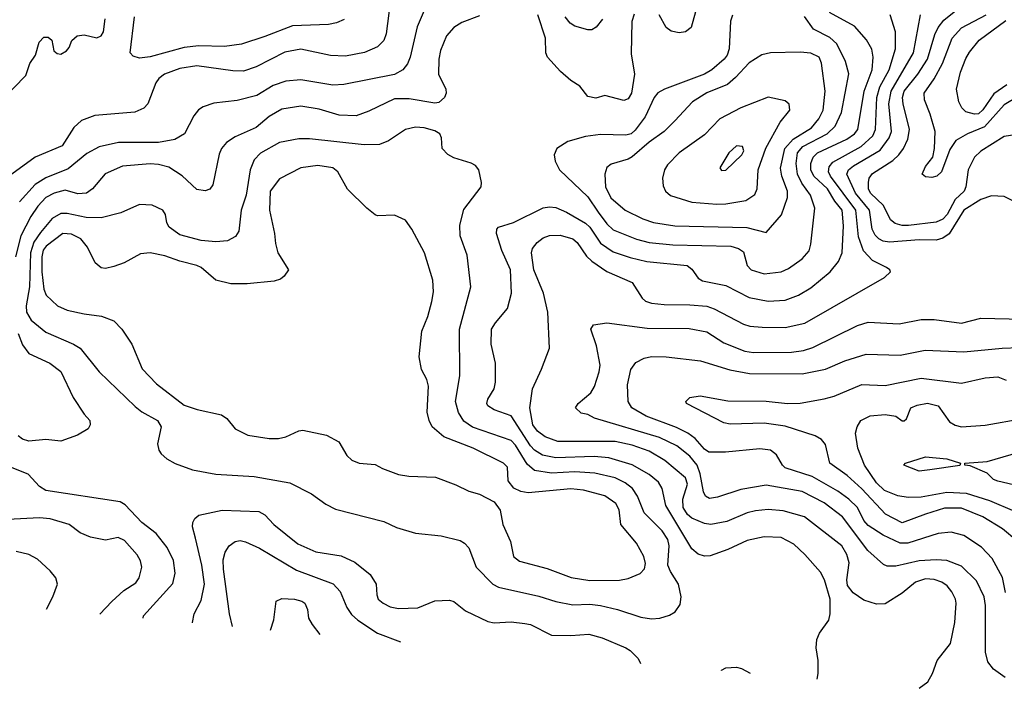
# Model space of a CAD drawing. Extents: x 997026 to 1115308, y 536381 to 619039.
# Tile 67 of 256: x 1043602 to 1048236, y 540985 to 544132. Entities that reach past the tile are written whole.
import ezdxf

# ---------------------------------------------------------------- set-up
doc = ezdxf.new("R2010")
doc.units = 0

msp = doc.modelspace()

# ---------------------------------------------------------------- linework, layer by layer
at = {"layer": '0CON20XD'}
for points in [[(1045346.9, 544225), (1045326.5, 544065), (1045315, 544034), (1045286.1, 544003.9), (1045225, 543976.5), (1045135, 543960.4), (1045065, 543962.9), (1044925, 543992.4), (1044849.1, 543979.1), (1044715, 543910.4), (1044655, 543889.6), (1044605, 543890.3), (1044435, 543913.8), (1044355, 543902.3), (1044282.9, 543875), (1044255.7, 543855), (1044241.9, 543835), (1044204.3, 543735.7), (1044185.6, 543714.4), (1044143.2, 543696.8), (1043955, 543680), (1043892.4, 543657.6), (1043855.7, 543624.3), (1043801.5, 543538.5), (1043674.7, 543485.3), (1043565.3, 543404.7)], [(1048305, 543592.9), (1048235, 543582.5), (1048125, 543513.3), (1048095.5, 543484.5), (1048065.2, 543424.8), (1048054.8, 543345), (1048046.8, 543325), (1048004.6, 543285.4), (1047967.5, 543215), (1047947, 543193), (1047915, 543178.7), (1047785, 543162.8), (1047755, 543162.3), (1047721.9, 543171.9), (1047699.5, 543189.5), (1047666.7, 543256.7), (1047606.7, 543315), (1047597.1, 543335), (1047596.4, 543365), (1047599.7, 543385), (1047615, 543408), (1047710.7, 543469.3), (1047739.2, 543495), (1047761.4, 543525), (1047781.4, 543568.6), (1047790.2, 543615), (1047759.8, 543735), (1047757.1, 543765), (1047763.8, 543795), (1047829.2, 543875), (1047874.6, 543945.4), (1047908.5, 544061.5), (1047924.5, 544095.5), (1047951.2, 544128.8), (1048055.9, 544214.1)], [(1045510, 544185), (1045471.7, 544098.3), (1045439.7, 543955), (1045426.7, 543923.3), (1045405.2, 543894.8), (1045365, 543873.1), (1045126.7, 543826.7), (1045075, 543824.1), (1044925, 543848.6), (1044855, 543841.9), (1044795, 543821.9), (1044717.5, 543775), (1044625, 543750.7), (1044515, 543738.5), (1044465, 543721.9), (1044443.1, 543706.9), (1044420.5, 543679.5), (1044377.1, 543595), (1044331.7, 543568.3), (1044255, 543553.6), (1044066.5, 543553.5), (1043976.2, 543533.8), (1043918.3, 543501.7), (1043830.5, 543429.5), (1043725, 543388), (1043675, 543355.2), (1043601.4, 543275)], [(1047355.4, 541027.8), (1047360, 541055), (1047359.4, 541115), (1047350, 541175), (1047353.3, 541215), (1047365.6, 541244.4), (1047410, 541305), (1047416.9, 541335), (1047416.7, 541405), (1047390, 541495), (1047370.8, 541530.8), (1047296.7, 541615), (1047245, 541663.5), (1047185.3, 541695.3), (1047105, 541697.3), (1047025, 541680), (1046935, 541637.5), (1046851.7, 541608.3), (1046825, 541606.7), (1046795, 541615.7), (1046765, 541640.8), (1046643.1, 541845), (1046626.2, 541925), (1046607.9, 541955), (1046565, 541990.3), (1046485, 542036.7), (1046375, 542068.8), (1046305, 542075.9), (1046125, 542069.6), (1046062.8, 542082.8), (1046025.3, 542105), (1046005, 542126.2), (1045915, 542267.3), (1045834, 542295), (1045805, 542314.4), (1045800.6, 542325), (1045804.4, 542345), (1045834.4, 542395), (1045840.6, 542425), (1045840.6, 542515), (1045820.5, 542605), (1045822.5, 542675), (1045840.6, 542705), (1045898.3, 542771.7), (1045916.9, 542845), (1045912.1, 542955), (1045870.9, 543045), (1045845.8, 543125), (1045848, 543145), (1045855, 543155.7), (1045925, 543176.8), (1046065, 543245.6), (1046095, 543250.9), (1046125, 543247.1), (1046175.7, 543225.7), (1046265, 543173.4), (1046285.3, 543155), (1046335, 543080), (1046395, 543038.8), (1046475, 543011.6), (1046553.2, 542993.2), (1046742.5, 542975), (1046765, 542957.9), (1046795.6, 542915.6), (1046815, 542902.2), (1046925, 542881.2), (1047035, 542823.3), (1047125, 542806.5), (1047205, 542811.5), (1047267.5, 542835), (1047325, 542868.8), (1047415.8, 542944.2), (1047455, 542994.2), (1047473.1, 543035), (1047479.2, 543160.8), (1047472.1, 543235), (1047437.5, 543277.5), (1047403.3, 543335), (1047339.2, 543395), (1047326, 543425), (1047325.2, 543455), (1047336.2, 543483.8), (1047356.8, 543505), (1047495, 543569.8), (1047531.2, 543595), (1047545.8, 543614.2), (1047577, 543795), (1047614.3, 543895), (1047618.6, 543955), (1047612.4, 543992.4), (1047587, 544037), (1047530.7, 544100.7), (1047413.1, 544165)], [(1047835.1, 540984.8), (1047875.4, 541014.6), (1047898.1, 541055), (1047919.4, 541115), (1047982.5, 541195), (1048002.3, 541295), (1048009.4, 541385), (1048006.5, 541405), (1047988.3, 541438.3), (1047967.3, 541467.3), (1047941.9, 541485), (1047905, 541497.1), (1047865, 541500), (1047817.9, 541485), (1047755, 541432.7), (1047675, 541382.7), (1047635, 541381.5), (1047575, 541400), (1047524.8, 541434.8), (1047498.1, 541468.1), (1047494.1, 541495), (1047505.7, 541575.7), (1047494.7, 541615), (1047470.4, 541655), (1047295, 541791.8), (1047195, 541819.7), (1047125, 541826.5), (1047065, 541820.6), (1047025, 541810.9), (1046930.4, 541770.4), (1046855, 541756.5), (1046825, 541760.6), (1046765, 541785.8), (1046745, 541803.1), (1046723.8, 541835), (1046722, 541875), (1046745.2, 541945), (1046735.7, 541975.7), (1046637.5, 542057.5), (1046565, 542101.2), (1046485, 542129.8), (1046405, 542146.3), (1046135, 542147), (1046075, 542168.3), (1046038.4, 542195), (1046016.3, 542225), (1046002.6, 542305), (1046014.6, 542395), (1046057.1, 542487.1), (1046095.5, 542585), (1046087.1, 542755), (1046067.3, 542845), (1046022, 542955), (1046010, 543035), (1046015.4, 543055), (1046036.6, 543083.4), (1046064.8, 543105.2), (1046095, 543116.6), (1046145, 543117.4), (1046205, 543100.8), (1046225, 543082.2), (1046269, 543019), (1046295, 542995.3), (1046365, 542946.4), (1046485, 542894), (1046530.9, 542820.9), (1046546.9, 542806.9), (1046575, 542797.5), (1046635, 542790.8), (1046755, 542790.2), (1046835, 542783.1), (1046870.8, 542770.8), (1047007.8, 542697.8), (1047038.7, 542688.7), (1047096.1, 542683.9), (1047205, 542682.2), (1047296.6, 542703.4), (1047672.3, 542917.7), (1047700, 542945), (1047696.7, 542955), (1047681.2, 542965), (1047615, 542998.5), (1047573.2, 543043.2), (1047550.1, 543110.1), (1047537.7, 543235), (1047417.5, 543395), (1047408.1, 543415), (1047411.1, 543438.9), (1047429.5, 543460.5), (1047562.9, 543535), (1047617.2, 543585), (1047628.8, 543615), (1047635.1, 543764.9), (1047650.6, 543815), (1047694.1, 543895), (1047724.2, 543995), (1047724.1, 544075), (1047699.2, 544155)], [(1046493.2, 544156.8), (1046483, 544123), (1046480.2, 543970.2), (1046494.6, 543875), (1046481.2, 543785), (1046465, 543758.6), (1046445, 543750.8), (1046355, 543774.2), (1046312.7, 543762.7), (1046275, 543770), (1046238.7, 543818.7), (1046195, 543846), (1046147.2, 543887.2), (1046086, 543955), (1046078, 543975), (1046076.9, 544045), (1046040, 544155)], [(1046957, 544153), (1046946.4, 544125), (1046940.3, 543995), (1046930.9, 543965), (1046916.7, 543945), (1046859.2, 543895), (1046825.5, 543875), (1046635.8, 543804.2), (1046605, 543787.5), (1046587.3, 543765), (1046545.3, 543675), (1046498.3, 543611.7), (1046479.1, 543595), (1046455, 543588.3), (1046335, 543590.5), (1046265, 543582.5), (1046182.1, 543557.9), (1046129.4, 543525), (1046116.9, 543495), (1046121.9, 543465), (1046141.5, 543425), (1046275, 543297.1), (1046325, 543226), (1046365, 543170.3), (1046395, 543143.1), (1046505, 543098.4), (1046565, 543083.5), (1046675, 543072.7), (1046948.8, 543065), (1046985, 543054.6), (1047008.5, 543038.5), (1047025.6, 542975), (1047045, 542954.6), (1047105, 542936)], [(1046782, 544168), (1046762.5, 544095), (1046735, 544074.4), (1046705, 544070), (1046667.2, 544077.2), (1046645, 544094.3), (1046611.2, 544155)], [(1048315, 543260.5), (1048235, 543299.4), (1048175, 543302.2), (1048125, 543284.7), (1048045, 543235.2), (1047976.1, 543123.9), (1047947.2, 543102.8), (1047915, 543094.3), (1047835.2, 543094.8), (1047695, 543084.4), (1047665, 543089.6), (1047645, 543100.5), (1047627.7, 543117.7), (1047614.4, 543145), (1047601.6, 543235), (1047536, 543315), (1047494.2, 543405), (1047502.8, 543425), (1047525.7, 543444.3), (1047651.9, 543518.1), (1047694.3, 543575.7), (1047704.8, 543605), (1047692.7, 543735), (1047702.8, 543795), (1047808.4, 543975), (1047841.8, 544155)], [(1048308.9, 543775), (1048235, 543731.4), (1048143.2, 543626.8), (1048063.1, 543595), (1048007.1, 543562.9), (1047979.1, 543520.9), (1047940, 543415), (1047918.8, 543395), (1047895, 543389.2), (1047865, 543391.2), (1047850, 543405), (1047865, 543440), (1047900, 543485), (1047907.5, 543525), (1047910.9, 543605), (1047886.4, 543686.4), (1047860.4, 543755), (1047859.3, 543785), (1047906.1, 543853.9), (1047944.6, 543925.4), (1047990.8, 544045), (1048035, 544092.7), (1048150, 544155)], [(1043517.2, 543752.8), (1043630.7, 543869.3), (1043648.8, 543925), (1043676.7, 543965), (1043694, 544025), (1043715, 544048.8), (1043735, 544048.8), (1043752.5, 544035), (1043762.5, 543985), (1043777.5, 543972.5), (1043795, 543970), (1043822.5, 543985), (1043835, 544000), (1043846.4, 544033.6), (1043872.5, 544055), (1043905, 544060), (1043965, 544046), (1043985, 544056), (1043996.4, 544075), (1044004.6, 544135)], [(1045765, 544150), (1045682.2, 544117.8), (1045644.7, 544095.3), (1045610.6, 544055), (1045582.8, 543987.2), (1045574.5, 543945.5), (1045573.5, 543875), (1045607.1, 543805), (1045609.2, 543785), (1045601.2, 543765), (1045575, 543742.5), (1045555, 543738.1), (1045435, 543759.6), (1045365, 543758.5), (1045245, 543701.1), (1045185, 543679.4), (1045105, 543682.7), (1045010.7, 543710.7), (1044925, 543724.6), (1044835, 543710), (1044775, 543675.4), (1044715, 543623.8), (1044615, 543580.6), (1044575, 543554), (1044551.4, 543525), (1044540.7, 543499.3), (1044511.2, 543355), (1044495.8, 543334.2), (1044475, 543326.2), (1044435, 543332.9), (1044366.1, 543396.1), (1044302.9, 543437.1), (1044255, 543450.4), (1044215, 543453.2), (1044085, 543442.5), (1044003.6, 543406.4), (1043944.4, 543335), (1043916, 543315), (1043875, 543312.7), (1043815, 543329), (1043764.2, 543315.8), (1043725, 543294.1), (1043686.3, 543253.7), (1043653.3, 543205), (1043607, 543115), (1043581.4, 543015)], [(1045128, 544132), (1045093, 544117), (1045055, 544109.3), (1044885, 544102.9), (1044755, 544051.8), (1044645, 544016.8), (1044565, 544005.8), (1044445, 544008.7), (1044375, 544000.6), (1044215, 543956.1), (1044165, 543951.1), (1044135, 543959.4), (1044120.8, 543975), (1044142.1, 544145)], [(1046345, 544134.2), (1046315, 544095.8), (1046295, 544084.4), (1046275, 544083.3), (1046215, 544101.2), (1046192.9, 544115), (1046168.8, 544145)], [(1047105, 542936), (1047185, 542944.7), (1047219.7, 542960.3), (1047285, 543005.4), (1047316.6, 543043.4), (1047324.6, 543075), (1047343.3, 543245), (1047324.1, 543305), (1047282.9, 543362.9), (1047262.8, 543405), (1047255.5, 543455), (1047262.8, 543505), (1047287.5, 543535), (1047402.8, 543595), (1047440.3, 543629.7), (1047469.8, 543695), (1047503.3, 543876.7), (1047488, 543935), (1047447.4, 544017.4), (1047415, 544048.4), (1047337.7, 544087.7), (1047295, 544146.4)], [(1048247.6, 543825), (1048187.1, 543782.9), (1048135, 543707.3), (1048115, 543689.2), (1048095, 543687.1), (1048055, 543698.5), (1048036, 543716), (1048022.1, 543745), (1048011.5, 543805), (1048029.7, 543885), (1048055, 543948.6), (1048071.4, 543978.6), (1048117.7, 544035), (1048242.6, 544127.4)], [(1047115, 543130), (1047187.4, 543212.6), (1047214.7, 543295), (1047215.2, 543325), (1047188.6, 543395), (1047183.1, 543433.1), (1047203.2, 543525), (1047241.4, 543568.6), (1047328.1, 543621.9), (1047363.3, 543665), (1047383.8, 543705), (1047393.1, 543795), (1047375, 543927.5), (1047364.6, 543954.6), (1047325, 543974), (1047275, 543979.2), (1047135.3, 543975.3), (1047094.2, 543965.8), (1047035, 543928.2), (1046971.2, 543858.8), (1046932.7, 543827.3), (1046835, 543787.6), (1046768.1, 543745), (1046685.5, 543655), (1046635, 543604.6), (1046565, 543555.3), (1046485, 543485.4), (1046465, 543474.5), (1046385, 543452), (1046365, 543436.2), (1046355.6, 543404.4), (1046359.3, 543345), (1046383.7, 543293.7), (1046451.9, 543235), (1046533.9, 543193.9), (1046585, 543177.2), (1046685, 543161.1), (1047024.2, 543154.2), (1047115, 543130)], [(1046883.2, 543263.2), (1046925, 543264.2), (1047019.6, 543280.4), (1047061.4, 543308.6), (1047072, 543335), (1047077.3, 543425), (1047112.8, 543527.2), (1047181.2, 543648.8), (1047226.2, 543705), (1047223.6, 543733.6), (1047205, 543750), (1047125, 543766.5), (1046995, 543716.1), (1046896.7, 543665), (1046825, 543589.6), (1046705.5, 543505), (1046650.9, 543449.1), (1046636.5, 543425), (1046626.9, 543385), (1046629.7, 543349.7), (1046640.8, 543325), (1046664.7, 543304.7), (1046765, 543273.3), (1046883.2, 543263.2)], [(1046575, 541312.1), (1046615, 541314.4), (1046660.6, 541329.4), (1046686.2, 541345), (1046710.3, 541379.7), (1046715.6, 541415), (1046702.1, 541475), (1046664.1, 541535), (1046652.6, 541565), (1046658.3, 541655), (1046652.3, 541685), (1046625, 541725.4), (1046540.7, 541810.7), (1046508.8, 541888.8), (1046485.2, 541925.2), (1046451.1, 541951.1), (1046405, 541974.8), (1046308.1, 541998.1), (1046215, 542003.4), (1046105, 541997.8), (1046025, 542010.5), (1045989.4, 542039.4), (1045935, 542128.9), (1045915, 542151.4), (1045733.3, 542213.3), (1045692.7, 542242.7), (1045667.6, 542282.4), (1045653.5, 542335), (1045673.3, 542455), (1045671.8, 542675), (1045725.4, 542875), (1045707.4, 543022.6), (1045675.4, 543115), (1045673.1, 543165), (1045691.7, 543238.3), (1045774, 543345), (1045775.9, 543365.9), (1045763.3, 543425), (1045746.7, 543445), (1045726.8, 543456.8), (1045645, 543481.2), (1045616.4, 543496.4), (1045590.6, 543525), (1045586.9, 543575), (1045578.6, 543595), (1045555, 543608.7), (1045505, 543622.4), (1045464.2, 543625.8), (1045418, 543615), (1045338, 543562), (1045295.7, 543544.3), (1045222.6, 543542.6), (1044965, 543570.3), (1044915, 543570.6), (1044825, 543553.8), (1044735, 543503.8), (1044705, 543471.5), (1044686.2, 543425), (1044668.3, 543305), (1044643.5, 543235), (1044633.2, 543136.8), (1044618.1, 543111.9), (1044578.9, 543091.1), (1044525, 543085.3), (1044455, 543091.9), (1044355, 543118.9), (1044304.4, 543155), (1044294.4, 543175), (1044287.1, 543215), (1044275.4, 543235.4), (1044225, 543258.8), (1044165, 543262.3), (1044077.4, 543222.6), (1043985, 543198.3), (1043915, 543200.4), (1043825, 543219), (1043795, 543219.6), (1043754.8, 543195.2), (1043699.7, 543130.3), (1043668.6, 543085), (1043652, 543035), (1043647, 542875), (1043631.3, 542785), (1043633, 542755), (1043655, 542717.1), (1043725, 542660.8), (1043854.8, 542604.8), (1043885.8, 542585.8), (1043975.5, 542475), (1044145, 542310.4), (1044176.2, 542286.2), (1044250, 542245), (1044267.9, 542215), (1044250.6, 542135), (1044255.8, 542105.8), (1044267.7, 542087.7), (1044294.1, 542064.1), (1044332.6, 542042.6), (1044415, 542012.9), (1044525, 541992.9), (1044705, 541981.8), (1044872.4, 541952.4), (1044975, 541900), (1045042.2, 541852.2), (1045088.6, 541828.6), (1045315, 541770.5), (1045375, 541741.9), (1045464.6, 541714.6), (1045585, 541702.5), (1045675, 541680), (1045695, 541668.6), (1045715, 541646), (1045750.4, 541555), (1045828.1, 541475), (1045855, 541461.5), (1046045, 541418.4), (1046125, 541392.7), (1046205, 541377.6), (1046285, 541381.4), (1046335.2, 541375.2), (1046415.7, 541355.7), (1046525, 541319.2), (1046575, 541312.1)], [(1046905, 543422.5), (1046925, 543423.8), (1047000.8, 543495), (1047010, 543515), (1047003.3, 543535), (1046975, 543537.1), (1046938.8, 543505), (1046896.7, 543435), (1046905, 543422.5)], [(1046285, 541492.3), (1046425, 541494.5), (1046465, 541501.9), (1046521.2, 541525), (1046542.4, 541547.6), (1046547.6, 541572.4), (1046539.4, 541605), (1046505, 541667.1), (1046430.4, 541755), (1046422.9, 541825), (1046407.1, 541855), (1046355, 541891.3), (1046255, 541917.4), (1046195, 541923.1), (1045995, 541904.6), (1045960.4, 541910.4), (1045927.4, 541927.4), (1045901.2, 541961.2), (1045897.1, 542025), (1045878.6, 542045), (1045736, 542115), (1045597.8, 542167.8), (1045542.9, 542215), (1045528.1, 542245), (1045519.5, 542285), (1045526.3, 542406.3), (1045517.8, 542437.8), (1045492.9, 542485), (1045481.1, 542545), (1045494.3, 542665), (1045523.3, 542735), (1045541.5, 542805), (1045548.9, 542851.1), (1045546.7, 542905), (1045507.1, 543035), (1045448, 543145), (1045417.9, 543187.9), (1045365, 543211.4), (1045285, 543208.8), (1045275, 543213.8), (1045235, 543244), (1045143.8, 543333.8), (1045098.9, 543415), (1045076, 543435), (1045005, 543444.6), (1044925.6, 543434.4), (1044825, 543382.5), (1044780.4, 543325), (1044777.9, 543235), (1044801.5, 543125), (1044805, 543077.5), (1044817.1, 543035), (1044866.7, 542955), (1044845.9, 542924.1), (1044829.2, 542910.8), (1044799.5, 542900.5), (1044672.1, 542887.9), (1044595, 542888.1), (1044525, 542905.7), (1044455.7, 542965), (1044435.3, 542975.3), (1044354.7, 542994.7), (1044285, 543020.8), (1044215, 543034.4), (1044170.3, 543029.7), (1044093.1, 542986.9), (1044045, 542970), (1044005, 542960.6), (1043985, 542964.4), (1043956.9, 542986.9), (1043921.3, 543061.3), (1043890.1, 543100.1), (1043845, 543122.5), (1043805, 543125.9), (1043726.6, 543065), (1043712.7, 543047.3), (1043705.2, 543015), (1043705.2, 542945.2), (1043715, 542863.8), (1043725.5, 542835), (1043780, 542785), (1043825, 542764.5), (1043905, 542746.5), (1043986.4, 542736.4), (1044045, 542714), (1044082, 542675), (1044129.2, 542605), (1044177.6, 542487.6), (1044245, 542417.5), (1044375, 542318.1), (1044437.4, 542297.4), (1044551.7, 542271.7), (1044576, 542255), (1044615.5, 542205.5), (1044675, 542175.7), (1044775, 542160), (1044819.7, 542160.3), (1044855, 542168), (1044915, 542196), (1044935, 542199.2), (1045045, 542176), (1045104.2, 542144.2), (1045140.9, 542080.9), (1045165, 542058), (1045200, 542045), (1045275, 542038), (1045309.7, 542019.7), (1045385, 541990.8), (1045432.9, 541982.9), (1045558.3, 541978.3), (1045655, 541942.9), (1045715, 541912.9), (1045765, 541898), (1045835, 541862), (1045862.8, 541822.8), (1045875.4, 541755), (1045911.1, 541675), (1045925.8, 541605), (1045953.8, 541583.8), (1046085, 541548.5), (1046196.9, 541506.9), (1046285, 541492.3)], [(1048240.6, 541035), (1048185.3, 541075.3), (1048158.8, 541108.8), (1048147.3, 541155), (1048146.7, 541375), (1048141.3, 541415), (1048105, 541490.5), (1048035, 541558.9), (1047965.7, 541585.7), (1047915, 541590), (1047835.2, 541584.8), (1047725, 541559.6), (1047685, 541560), (1047666.9, 541566.9), (1047592.8, 541632.8), (1047475, 541791.4), (1047387.6, 541857.6), (1047285, 541911.4), (1047115, 541941.5), (1046995, 541919.7), (1046886.2, 541883.8), (1046847.9, 541877.9), (1046829.2, 541889.2), (1046819.5, 541909.5), (1046804.9, 541994.9), (1046790.7, 542035), (1046755, 542077.5), (1046695, 542126.1), (1046613.3, 542165), (1046306.7, 542256.7), (1046275, 542273.3), (1046245, 542280), (1046217.5, 542305), (1046230, 542325), (1046290, 542375), (1046306.9, 542405), (1046329.4, 542475), (1046333.1, 542505), (1046316.9, 542596.9), (1046290, 542675), (1046302.5, 542695), (1046364.4, 542705.6), (1046555, 542680.3), (1046752.5, 542677.5), (1046835, 542663.1), (1046915, 542610), (1047015, 542571.2), (1047055, 542565.2), (1047235, 542566.4), (1047291.2, 542575), (1047335, 542589.1), (1047545, 542691.8), (1047595, 542708.5), (1047740.7, 542700.7), (1047845, 542720.9), (1047905, 542720.9), (1048035, 542703.6), (1048125, 542727.1), (1048325, 542721.5)], [(1043594.4, 542654.4), (1043615, 542601.8), (1043645, 542561.2), (1043744.2, 542515), (1043795, 542475.7), (1043853, 542353), (1043904.4, 542274.4), (1043931.2, 542245), (1043933.8, 542225), (1043923.9, 542206.1), (1043874.4, 542175.6), (1043795, 542148.1), (1043725, 542156.5), (1043645, 542148.1), (1043615, 542157.1), (1043595, 542172.5)], [(1048241.6, 541435), (1048227, 541507), (1048179.2, 541595), (1048128.5, 541648.5), (1048045, 541704.5), (1047985, 541718.9), (1047925, 541714), (1047782.5, 541667.5), (1047745, 541668.3), (1047665, 541705.2), (1047595, 541751.4), (1047575.2, 541775.2), (1047544.2, 541835), (1047504.7, 541875), (1047452.5, 541912.5), (1047331.9, 541981.9), (1047205, 542022.3), (1047191.1, 542035), (1047163.7, 542083.7), (1047134.8, 542104.8), (1047085, 542111.1), (1046924.3, 542095.7), (1046845, 542095.8), (1046825, 542110.3), (1046780.9, 542160.9), (1046745.7, 542185.7), (1046692.6, 542212.6), (1046550, 542265), (1046483.1, 542305), (1046465.4, 542335), (1046462.4, 542412.4), (1046477.3, 542485), (1046501.6, 542518.4), (1046541.4, 542538.6), (1046575, 542546.7), (1046645, 542545.3), (1046805.3, 542525.3), (1046944.3, 542484.3), (1047036.6, 542466.6), (1047285, 542464.1), (1047395, 542487.2), (1047485, 542526.5), (1047585, 542557.3), (1047745, 542552.3), (1047864.1, 542575.9), (1048045, 542568.7), (1048225, 542585.3), (1048385, 542591.6)], [(1048295, 541678.5), (1048227.5, 541735), (1048135, 541792.3), (1048035, 541832), (1047955, 541831.9), (1047865.5, 541804.5), (1047755, 541764.2), (1047677.3, 541805), (1047565, 541924.2), (1047496.1, 541986.1), (1047414.5, 542045), (1047395, 542132.5), (1047375, 542155.6), (1047345, 542173.6), (1047205, 542218.5), (1047105, 542231.9), (1046945, 542228.6), (1046915.8, 542234.2), (1046740, 542325), (1046737.5, 542335), (1046755, 542353.3), (1046805, 542360.8), (1046935, 542337.5), (1047115.4, 542335.4), (1047215, 542325.5), (1047275, 542326.5), (1047387.8, 542347.8), (1047435, 542359.5), (1047565, 542414.6), (1047675, 542409.6), (1047845, 542444.7), (1048035, 542421.5), (1048145.5, 542445.5), (1048205, 542450.8), (1048245.3, 542435.3)], [(1048285, 541817.3), (1048167.5, 541867.5), (1048058, 541902), (1047965, 541906.2), (1047844.8, 541884.8), (1047783, 541883), (1047735, 541890.2), (1047671.8, 541915), (1047635, 541951.2), (1047577.6, 542035), (1047546.2, 542115), (1047536.2, 542185), (1047542.9, 542215), (1047561.1, 542245), (1047605, 542266.8), (1047675, 542273.9), (1047725.6, 542265.6), (1047755, 542243.8), (1047765, 542243.3), (1047775, 542252.5), (1047796.2, 542305), (1047825, 542317.3), (1047875, 542326), (1047925, 542314.4), (1047978.5, 542238.5), (1048005, 542223.1), (1048035, 542216), (1048145, 542224), (1048322.5, 542255)], [(1047835, 542006), (1047762.5, 542035), (1047770, 542045), (1047865, 542074.2), (1047965, 542064.2), (1048030, 542045), (1048025.9, 542034.1), (1047885, 542013.1), (1047835, 542006)], [(1048305, 541935.6), (1048205, 541959.4), (1048185, 541968), (1048155, 541996.7), (1048075, 542031.2), (1048050, 542035), (1048050, 542045), (1048155, 542052), (1048305, 542096)], [(1044182.2, 541315), (1044183.8, 541326.2), (1044322.6, 541477.4), (1044332.6, 541527.4), (1044325, 541586), (1044295, 541647.8), (1044243.8, 541713.8), (1044176.5, 541765), (1044097.6, 541847.6), (1044075, 541862.9), (1043725, 541915.4), (1043694.3, 541934.3), (1043642, 541992), (1043535, 542035.4)], [(1044415.2, 541292.9), (1044414.3, 541295), (1044423.1, 541335), (1044455, 541398.8), (1044471.8, 541475), (1044458.9, 541565), (1044428.9, 541691.1), (1044415.6, 541745), (1044417.1, 541765), (1044426.6, 541783.4), (1044445, 541799.2), (1044555, 541823.8), (1044727, 541817), (1044755, 541801.4), (1044798.1, 541755), (1044911.4, 541665), (1044995, 541627.7), (1045115, 541608.8), (1045178.5, 541578.5), (1045251.1, 541521.1), (1045280, 541475), (1045282.5, 541425), (1045289.2, 541405), (1045312, 541385), (1045345, 541368.5), (1045385, 541360.9), (1045475, 541363.1), (1045555, 541395.7), (1045625, 541399.4), (1045645, 541392.9), (1045699.4, 541349.4), (1045805, 541299.5), (1045835, 541292.7), (1045915, 541298.2), (1045979.5, 541289.5), (1046006.2, 541285), (1046105, 541234.5), (1046195, 541232.9), (1046280.3, 541240.3), (1046342.8, 541222.8), (1046453.8, 541175), (1046475, 541162.9), (1046512.9, 541125), (1046523.2, 541102.3)], [(1043978.8, 541334.2), (1044035, 541393.1), (1044091.4, 541445), (1044148.8, 541481.2), (1044164.4, 541505), (1044176.5, 541555), (1044170, 541585), (1044155, 541612.5), (1044095, 541680.6), (1044065, 541694.4), (1044005, 541681.9), (1043935, 541695.8), (1043886.8, 541716.8), (1043833.8, 541755), (1043745, 541782.5), (1043695, 541786.8), (1043545, 541779.5)], [(1044602.5, 541275.2), (1044589.6, 541335), (1044560.7, 541545), (1044560, 541590), (1044568.4, 541625), (1044587.3, 541655), (1044615, 541676.1), (1044638.8, 541681.2), (1044664.3, 541674.3), (1044730, 541645), (1044905, 541540.7), (1045076.6, 541476.6), (1045110.3, 541440.3), (1045141.2, 541365), (1045162.8, 541332.8), (1045193.5, 541305), (1045285, 541243.9), (1045394.7, 541203.4)], [(1043728.2, 541357.9), (1043757.9, 541415), (1043779.1, 541475), (1043771.5, 541505), (1043745, 541538.1), (1043685, 541593.1), (1043645, 541613.8), (1043585, 541629.3)], [(1044782.3, 541258.3), (1044797.7, 541307.7), (1044808.8, 541395), (1044835, 541407.1), (1044895, 541404.4), (1044930, 541395), (1044943.8, 541385), (1044956, 541356), (1044961.2, 541315), (1044978, 541285), (1045013.7, 541237.5)], [(1046904.1, 541068.2), (1046905, 541070), (1046925, 541081.2), (1046975, 541083.8), (1046998.8, 541078.8), (1047040.4, 541056)]]:
    msp.add_lwpolyline(points, dxfattribs=at)

doc.saveas('drawing.dxf')
